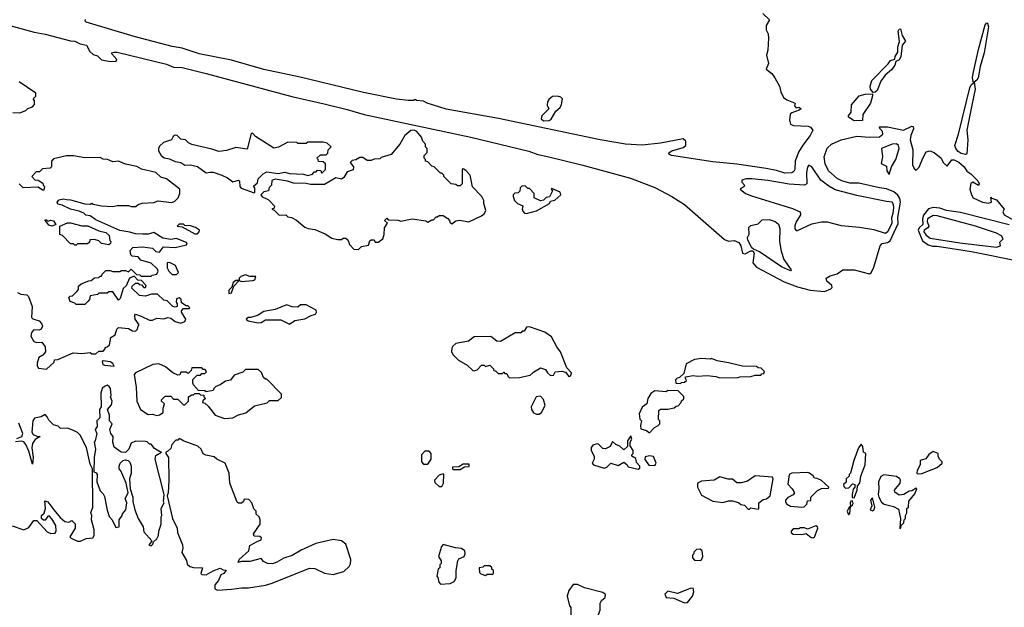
# Model space of a CAD drawing. Extents: x 2386897 to 2565480, y 579156 to 761880.
# Tile 131 of 191: x 2479835 to 2486810, y 696085 to 700246. Entities that reach past the tile are written whole.
import ezdxf

# ---------------------------------------------------------------- set-up
doc = ezdxf.new("R2010")
doc.units = 0

msp = doc.modelspace()

# ---------------------------------------------------------------- linework, layer by layer
at = {"layer": '0CON10XD'}
for points in [[(2479615, 700244.6), (2479937, 700157), (2480015, 700144.5), (2480195, 700097.1), (2480225, 700094.3), (2480264, 700074), (2480306.7, 700065), (2480330.7, 700020.7), (2480355, 700000), (2480385, 699990), (2480415, 699962.5), (2480475, 699950), (2480517, 699953), (2480522.5, 699965), (2480487.5, 700005), (2480488.3, 700011.7), (2480502.7, 700017.3), (2480525, 700015.6), (2480875, 699930.5), (2480925, 699910.5), (2480985, 699906.5), (2481155, 699865.5), (2481761.8, 699701.8), (2481990.6, 699649.4), (2482155, 699611.2), (2482275, 699575.5), (2483030, 699415), (2483442.5, 699315), (2483505, 699292.5), (2483572.7, 699277.3), (2483825, 699216.9), (2484161.2, 699125), (2484335, 699058.9), (2484455, 698994.6), (2484545, 698937.1), (2484828.6, 698688.6), (2484855, 698677.3), (2484895, 698683.3), (2484928.3, 698668.3), (2484943.9, 698643.9), (2484955, 698592), (2484975, 698588.8), (2485015, 698610), (2485028.3, 698608.3), (2485037.5, 698592.5), (2485027.9, 698525), (2485055, 698494.7), (2485250.6, 698390.6), (2485344.7, 698354.7), (2485435, 698330.7), (2485535, 698320.6), (2485580.7, 698339.3), (2485589.3, 698350.7), (2485586.7, 698365), (2485553.3, 698395), (2485547.5, 698415), (2485575, 698432.5), (2485625, 698446.2), (2485665, 698473.8), (2485745.9, 698475.9), (2485855, 698446.2), (2485866.6, 698453.4), (2485885.9, 698494.1), (2485929.8, 698645), (2485945, 698660.5), (2485982.6, 698667.4), (2486000, 698680), (2486057.2, 698802.8), (2486054.4, 698845), (2486073.3, 698955), (2486069.2, 698979.2), (2486054.8, 699004.8), (2486027.1, 699027.1), (2485975, 699049.2), (2485925.5, 699054.5), (2485778.2, 699088.2), (2485715, 699088.6), (2485658.6, 699105), (2485625, 699122.5), (2485564.7, 699175), (2485539.7, 699225), (2485533.7, 699275), (2485555, 699335.5), (2485585, 699364.4), (2485655, 699395.7), (2485765, 699421.8), (2485855, 699414.3), (2485925, 699417.5), (2485950, 699435), (2485947.5, 699455), (2485927.5, 699475), (2485925, 699486.7), (2485983.2, 699486.8), (2486095, 699462.9), (2486155, 699492), (2486165, 699490), (2486167.3, 699472.7), (2486147.5, 699425), (2486142.5, 699395), (2486162.5, 699325), (2486158.3, 699218.3), (2486171.7, 699191.7), (2486185, 699180), (2486207, 699203), (2486232.5, 699265), (2486255, 699310), (2486283, 699317), (2486313.8, 699305), (2486362.5, 699265), (2486377.5, 699235), (2486405, 699210), (2486437.3, 699252.7), (2486455, 699253.3), (2486487.7, 699237.7), (2486526.2, 699205), (2486543, 699173), (2486572.5, 699155), (2486622.5, 699105), (2486632.5, 699085), (2486627, 699073), (2486586.4, 699096.4), (2486573, 699087), (2486566.2, 699045), (2486576.7, 699005), (2486590, 698985), (2486654.5, 698954.5), (2486695, 698946), (2486718.8, 698955), (2486715, 698990), (2486721.7, 698981.7), (2486755, 698971.2), (2486808.8, 698905), (2486800, 698885), (2486807.5, 698865), (2486876.1, 698826.1)], [(2485305, 699162.6), (2485255, 699159.1), (2485195, 699179), (2485123.2, 699193.2), (2484914.3, 699224.3), (2484745, 699240.7), (2484452, 699285), (2484434.2, 699295), (2484435.8, 699305), (2484455, 699317.3), (2484535, 699341.8), (2484553.1, 699355), (2484554.5, 699385), (2484535, 699401.8), (2484375, 699372.5), (2484245, 699357.7), (2484125, 699363.8), (2483945.5, 699395.5), (2483225.9, 699545.9), (2482855, 699612.5), (2482720, 699655), (2482695, 699670), (2482645, 699673.3), (2482635, 699680), (2482625, 699673.8), (2482585.7, 699674.3), (2482505, 699684.5), (2482270.8, 699730.8), (2481820.3, 699840.3), (2481565, 699893.5), (2481335, 699958.6), (2481105, 700004.4), (2480985, 700044.4), (2480915, 700056.5), (2480646.3, 700126.3), (2480305, 700227.5), (2480297.5, 700235), (2480301.7, 700248.3)], [(2485099.7, 700289.7), (2485146.7, 700245), (2485122.5, 700205), (2485123.3, 700175), (2485136.2, 700145), (2485140, 700115), (2485135, 700030), (2485123.8, 699995), (2485140, 699935), (2485123.3, 699895), (2485163.3, 699865), (2485184.1, 699834.1), (2485216.7, 699775), (2485226, 699735), (2485245.8, 699695), (2485268.3, 699678.3), (2485327.5, 699655), (2485322.5, 699635), (2485335, 699622.5), (2485355, 699627.5), (2485370, 699615), (2485357.5, 699605), (2485305, 699587.5), (2485293.3, 699576.7), (2485288.6, 699535), (2485295.6, 699505.6), (2485316.4, 699496.4), (2485421.2, 699491.2), (2485437.5, 699485), (2485452.5, 699465), (2485434.4, 699425), (2485381.5, 699358.5), (2485351, 699309), (2485328.9, 699245), (2485325.7, 699184.3), (2485319.1, 699170.9), (2485305, 699162.6)], [(2486535, 699291.2), (2486505, 699299.2), (2486482.8, 699312.7), (2486465.4, 699335), (2486459.5, 699355), (2486485, 699436.2), (2486565, 699764), (2486575, 699785.8), (2486591.7, 699798.3), (2486583.4, 699833.4), (2486588.6, 699865), (2486626.2, 700036.2), (2486675, 700210), (2486685, 700224), (2486691.7, 700221.7), (2486696.7, 700195), (2486667.8, 700012.2), (2486639.1, 699915), (2486623.3, 699835), (2486615, 699818.9), (2486596.2, 699803.8), (2486602.9, 699755), (2486579.6, 699640.4), (2486544.1, 699465), (2486551.5, 699395), (2486543.6, 699296.4), (2486535, 699291.2)], [(2485881.7, 699731.7), (2485862.2, 699755), (2485859.1, 699775), (2485870.5, 699815), (2485987.5, 699932.5), (2486003.9, 699956.1), (2486034.2, 699965.8), (2486036.5, 699985), (2486054.4, 700015), (2486055.5, 700055), (2486067.6, 700092.4), (2486058.5, 700165), (2486065, 700178), (2486075, 700182), (2486086.7, 700135), (2486108.8, 700095), (2486086.9, 700065), (2486077.5, 699982.5), (2486065, 699961.2), (2486040, 699950), (2486033.1, 699925), (2486010, 699890), (2485966.2, 699853.8), (2485935, 699810), (2485908.8, 699745), (2485895, 699733.3), (2485881.7, 699731.7)], [(2479785, 699590), (2479835, 699587.5), (2479877, 699603), (2479893, 699617), (2479925, 699630), (2479940, 699645), (2479940, 699675), (2479930, 699685), (2479950, 699705), (2479950, 699725), (2479830, 699805)], [(2483545, 699529.2), (2483585, 699531.2), (2483598.8, 699541.2), (2483631.7, 699598.3), (2483663.3, 699625), (2483673.8, 699645), (2483678.8, 699685), (2483667.9, 699697.9), (2483644.4, 699704.4), (2483608.7, 699701.3), (2483585, 699683.8), (2483573.1, 699665), (2483571.4, 699641.4), (2483582.5, 699615), (2483533.6, 699566.4), (2483528, 699545), (2483545, 699529.2)], [(2485745, 699531.1), (2485706.7, 699555), (2485706.7, 699565), (2485725, 699592.5), (2485727.1, 699642.9), (2485782, 699708), (2485825, 699719.5), (2485875, 699720), (2485876.7, 699706.7), (2485860.8, 699655), (2485807.5, 699575), (2485805, 699532.5), (2485745, 699531.1)], [(2482235, 698620), (2482255, 698640), (2482305, 698650), (2482315, 698680), (2482325, 698687.5), (2482345, 698687.5), (2482351.7, 698671.7), (2482375, 698670), (2482407.5, 698695), (2482416.7, 698725), (2482418.3, 698771.7), (2482440, 698805), (2482420, 698825), (2482435, 698840), (2482445, 698830), (2482515, 698827.5), (2482535, 698820), (2482615, 698836.7), (2482711.7, 698821.7), (2482725, 698812.5), (2482755, 698830), (2482765, 698830), (2482785, 698850), (2482795, 698850), (2482805, 698860), (2482835, 698860), (2482868.3, 698838.3), (2482880, 698825), (2482881.7, 698811.7), (2482895, 698800), (2482925, 698822.5), (2482952.3, 698827.7), (2483015.9, 698814.1), (2483105, 698857.5), (2483126.4, 698873.6), (2483137.5, 698895), (2483122.5, 698945), (2483122.5, 698965), (2483107.5, 698995), (2483043, 699063), (2483026.7, 699145), (2482995, 699177.5), (2482975, 699190), (2482970, 699185), (2482970, 699085), (2482955, 699070), (2482935, 699070), (2482925, 699080), (2482890, 699085), (2482840, 699135), (2482840, 699145), (2482825, 699160), (2482815, 699160), (2482770, 699205), (2482755, 699210), (2482725, 699240), (2482710, 699245), (2482710, 699255), (2482700, 699265), (2482700, 699285), (2482720, 699305), (2482720, 699335), (2482710, 699345), (2482710, 699365), (2482690, 699385), (2482680, 699415), (2482647.5, 699455), (2482630, 699465), (2482605, 699462.5), (2482563.6, 699426.4), (2482527.5, 699365), (2482465, 699292.5), (2482395, 699270), (2482385, 699260), (2482345, 699257.5), (2482325, 699250), (2482295, 699250), (2482265, 699270), (2482245, 699270), (2482215.9, 699254.1), (2482190.9, 699249.1), (2482176.7, 699235), (2482200, 699205), (2482197.5, 699182.5), (2482155, 699170), (2482131.7, 699128.3), (2482115, 699116), (2482075, 699127.5), (2481995, 699080), (2481895, 699078.8), (2481865, 699086.7), (2481775, 699087.5), (2481731.7, 699101.7), (2481645, 699117.5), (2481621.7, 699108.3), (2481617.5, 699075), (2481601.7, 699058.3), (2481596.4, 699033.6), (2481563, 699027), (2481542.5, 699005), (2481551.7, 698991.7), (2481593.6, 698973.6), (2481609.3, 698959.3), (2481640, 698925), (2481638.3, 698911.7), (2481620, 698905), (2481638.3, 698898.3), (2481671.7, 698861.7), (2481720, 698865), (2481735, 698850), (2481760, 698845), (2481795, 698826.7), (2481855, 698777.5), (2481877, 698767), (2481925, 698761.2), (2481998.8, 698728.8), (2482045, 698700), (2482085, 698690), (2482115, 698690), (2482125, 698700), (2482145, 698700), (2482158.3, 698688.3), (2482170, 698655), (2482201.7, 698621.7), (2482235, 698620)], [(2481495, 699020), (2481500, 699025), (2481500, 699055), (2481491.7, 699068.3), (2481518.3, 699091.7), (2481525, 699120), (2481560, 699155), (2481585, 699170), (2481665, 699157.5), (2481713, 699167), (2481745, 699157.5), (2481845, 699152.5), (2481875, 699142.5), (2481908.3, 699151.7), (2481921.7, 699168.3), (2481935, 699170), (2481945, 699180), (2481968.3, 699178.3), (2481971.7, 699161.7), (2481978.3, 699161.7), (2482000, 699185), (2482000, 699225), (2481985, 699240), (2481951.7, 699241.7), (2481950, 699255), (2481940, 699265), (2481965, 699290), (2482005, 699290), (2482018.3, 699301.7), (2482020, 699325), (2482040, 699345), (2482011.7, 699371.7), (2481985, 699380), (2481875, 699380), (2481865, 699370), (2481805, 699370), (2481797.5, 699377.5), (2481735, 699380), (2481667, 699343), (2481635, 699337.5), (2481505, 699420), (2481485, 699440), (2481475, 699440), (2481445, 699330), (2481365, 699340), (2481299.3, 699320.7), (2481245, 699312.5), (2481195, 699330), (2481053, 699363), (2481030, 699375), (2481010, 699395), (2480975, 699400), (2480950, 699425), (2480935, 699427.5), (2480920.7, 699419.3), (2480910, 699395), (2480853, 699377), (2480825, 699350), (2480817.5, 699335), (2480818.3, 699318.3), (2480836.7, 699285), (2480858.3, 699268.3), (2480895, 699260.8), (2480935, 699242), (2480975, 699236), (2481005, 699216.7), (2481045, 699218), (2481095, 699206), (2481155, 699162.5), (2481185, 699166.2), (2481206.1, 699166.1), (2481265.9, 699145.9), (2481306.1, 699126.1), (2481345, 699097.5), (2481385, 699110), (2481391.7, 699101.7), (2481393.3, 699065), (2481404.2, 699054.2), (2481495, 699020)], [(2485995, 699150), (2486010, 699205), (2486040.6, 699255), (2486065.8, 699335), (2486061.2, 699355), (2486045, 699366), (2486015, 699363.8), (2485940, 699335), (2485946.7, 699275), (2485938.3, 699228.3), (2485975, 699210), (2485977.5, 699175), (2485995, 699150)], [(2480025, 697772.5), (2480078.3, 697821.7), (2480081.7, 697838.3), (2480105, 697840), (2480213, 697887), (2480275, 697882.5), (2480335, 697890), (2480345, 697880), (2480375, 697880), (2480395, 697900), (2480425, 697900), (2480440, 697915), (2480440, 697925), (2480455, 697930), (2480470, 697945), (2480480, 697995), (2480510, 698015), (2480522.5, 698055), (2480535, 698067.5), (2480605, 698060), (2480633, 698043), (2480655, 698040), (2480670, 698055), (2480673, 698077), (2480680, 698085), (2480652.5, 698125), (2480650, 698155), (2480655, 698160), (2480695, 698147.5), (2480755, 698117.5), (2480775, 698117.5), (2480807, 698133), (2480855, 698127.5), (2480885, 698137.5), (2480905, 698132.5), (2480935, 698110), (2480975, 698097.5), (2481005, 698110), (2481012.5, 698125), (2480980, 698175), (2480980, 698185), (2480995, 698200), (2481035, 698200), (2481040, 698205), (2481025, 698220), (2481015, 698220), (2480981.7, 698241.7), (2480978.3, 698268.3), (2480965, 698277.5), (2480945, 698270), (2480942.5, 698245), (2480950, 698235), (2480950, 698215), (2480935, 698210), (2480920, 698215), (2480880, 698255), (2480855, 698260), (2480811.7, 698301.7), (2480768.3, 698301.7), (2480725, 698287.5), (2480683, 698293), (2480630, 698345), (2480631.7, 698358.3), (2480655, 698380), (2480675, 698380), (2480681.7, 698371.7), (2480698.3, 698368.3), (2480715, 698350), (2480725, 698350), (2480730, 698365), (2480698.3, 698398.3), (2480671.7, 698401.7), (2480645, 698430), (2480613, 698417), (2480588.3, 698361.7), (2480568.3, 698341.7), (2480547, 698273), (2480535, 698260), (2480495, 698320), (2480465, 698320), (2480455, 698310), (2480395, 698310), (2480385, 698300), (2480335, 698290), (2480330, 698265), (2480318.3, 698251.7), (2480295, 698230), (2480235, 698230), (2480225, 698240), (2480191.7, 698251.7), (2480181.7, 698278.3), (2480191.7, 698288.3), (2480208.3, 698291.7), (2480238.3, 698321.7), (2480250, 698335), (2480251.7, 698358.3), (2480270, 698375), (2480325, 698397.5), (2480341.7, 698398.3), (2480365, 698417.5), (2480395, 698420), (2480405, 698430), (2480415, 698430), (2480420, 698445), (2480445, 698470), (2480475, 698470), (2480495, 698462.5), (2480545, 698462.5), (2480555, 698470), (2480585, 698470), (2480605, 698460), (2480625, 698480), (2480661.7, 698441.7), (2480685, 698440), (2480695, 698430), (2480765, 698430), (2480773, 698437), (2480806.4, 698443.6), (2480816.7, 698465), (2480810.7, 698480.7), (2480765, 698522.5), (2480693, 698543), (2480675, 698567.5), (2480632.5, 698572.5), (2480621.7, 698581.7), (2480618.3, 698611.7), (2480635, 698632.5), (2480705, 698637.5), (2480775, 698627.5), (2480800, 698605), (2480825, 698600), (2480853, 698637), (2480935, 698633.8), (2481017, 698653), (2481020, 698665), (2480945, 698696.7), (2480905, 698690), (2480848.3, 698698.3), (2480785, 698740), (2480745, 698726.7), (2480707, 698727), (2480655, 698730), (2480615, 698742.5), (2480543, 698753), (2480375, 698830), (2480335, 698857.5), (2480303, 698863), (2480290, 698875), (2480255, 698890), (2480193.6, 698903.6), (2480135, 698932.5), (2480105, 698940), (2480100, 698955), (2480115, 698970), (2480145, 698977.5), (2480165, 698972.5), (2480195, 698970), (2480295, 698942.5), (2480335, 698940), (2480345, 698947.5), (2480355, 698940), (2480415, 698927.5), (2480495, 698922.5), (2480525, 698930), (2480605, 698930), (2480625, 698922.5), (2480657.5, 698922.5), (2480673, 698937), (2480703, 698947), (2480785, 698952.5), (2480815, 698962.5), (2480909.3, 698950.7), (2480930.7, 698959.3), (2480957.5, 698985), (2480970, 699015), (2480970, 699045), (2480875, 699120), (2480835, 699130), (2480800, 699165), (2480698.3, 699188.3), (2480665, 699207.5), (2480585, 699223.3), (2480535, 699243.3), (2480495, 699240), (2480457, 699257), (2480425, 699257.5), (2480405, 699270), (2480295, 699267.5), (2480215, 699282.5), (2480165, 699282.5), (2480075, 699260), (2480060, 699245), (2480060, 699205), (2480050, 699195), (2479995, 699190), (2479975, 699170), (2479951.7, 699168.3), (2479920, 699135), (2479941.7, 699111.7), (2479965, 699110), (2479998.3, 699088.3), (2480000, 699075), (2480010, 699065), (2480005, 699040), (2479995, 699040), (2479965, 699060), (2479860, 699055), (2479830, 699085)], [(2485965, 698734.4), (2485985, 698746.2), (2486015.4, 698805), (2486012.9, 698845), (2486023.4, 698875), (2486026.8, 698916.8), (2486025, 698937.1), (2486015, 698955.2), (2485975, 698958.4), (2485765, 699001.2), (2485612.1, 699042.1), (2485567, 699067), (2485510.5, 699110.5), (2485445, 699203.8), (2485425, 699216.7), (2485415, 699202.5), (2485409.4, 699165), (2485409.6, 699085), (2485395, 699074), (2485285, 699080.5), (2485133.5, 699106.5), (2485021.5, 699118.5), (2484981.2, 699118.8), (2484950, 699110), (2484950, 699095), (2484970, 699075), (2484967.5, 699065), (2484937.5, 699045), (2484976.2, 699015), (2485019.1, 698999.1), (2485310.1, 698910.1), (2485364.4, 698885), (2485366.2, 698865), (2485335.3, 698815), (2485325.7, 698785.7), (2485324.6, 698764.6), (2485335, 698754.2), (2485345, 698752.9), (2485445, 698801.2), (2485515, 698814.2), (2485554.1, 698814.1), (2485655, 698788.6), (2485783.1, 698776.9), (2485885, 698760.2), (2485965, 698734.4)], [(2483425, 698873.3), (2483495, 698892.9), (2483587.5, 698945), (2483595, 698960), (2483625, 698967.5), (2483667.5, 699005), (2483662.5, 699025), (2483605, 699050), (2483600, 699045), (2483610, 699035), (2483588.3, 698991.7), (2483565, 698987.5), (2483545, 698967.5), (2483525, 698962.5), (2483480, 698985), (2483480, 699015), (2483445, 699050), (2483435, 699050), (2483415, 699070), (2483391.7, 699068.3), (2483380, 699055), (2483378.3, 699031.7), (2483365, 699020), (2483341.7, 699018.3), (2483330, 699005), (2483330, 698995), (2483340, 698965), (2483360, 698945), (2483398.3, 698928.3), (2483393.3, 698905), (2483399.3, 698889.3), (2483410, 698875), (2483425, 698873.3)], [(2486845, 698794.6), (2486500, 698880), (2486399.2, 698895), (2486352.4, 698912.4), (2486305, 698916.9), (2486272.6, 698907.4), (2486238.2, 698861.8), (2486229.7, 698835), (2486232.9, 698795), (2486207.6, 698772.4), (2486199.7, 698755), (2486230.9, 698680.9), (2486270.9, 698650.9), (2486302, 698642), (2486335, 698642.8), (2486578, 698605), (2486905, 698539)], [(2480065, 698783.3), (2480040.7, 698790.7), (2480011.7, 698828.3), (2480025, 698830), (2480035, 698820), (2480055, 698827.5), (2480075, 698822.5), (2480090, 698795), (2480065, 698783.3)], [(2485295, 698467.5), (2485231.2, 698495), (2485075, 698603.3), (2485031.7, 698621.7), (2485021.7, 698631.7), (2484992.5, 698685), (2484990, 698705), (2485001.7, 698728.3), (2485000, 698775), (2485015, 698790), (2485065, 698800), (2485095, 698830), (2485145, 698832.5), (2485187, 698817), (2485209.3, 698799.3), (2485218.3, 698768.3), (2485217.7, 698675), (2485227.7, 698607.7), (2485248.5, 698548.5), (2485298.8, 698475), (2485295, 698467.5)], [(2486755, 698634.6), (2486782.5, 698645), (2486778.3, 698671.7), (2486802.5, 698695), (2486790, 698715), (2486753.8, 698735), (2486605.7, 698785), (2486335, 698857.9), (2486305, 698858.9), (2486264.9, 698835), (2486263.5, 698816.5), (2486275.7, 698785), (2486267.9, 698772.1), (2486242.1, 698755), (2486239.6, 698745), (2486255, 698721.2), (2486285, 698698.4), (2486495, 698665.2), (2486755, 698634.6)], [(2480235, 698650), (2480225, 698650), (2480215, 698660), (2480195, 698660), (2480138.3, 698718.3), (2480120, 698725), (2480120, 698785), (2480173, 698807), (2480195, 698807.5), (2480275, 698787.5), (2480316.4, 698786.4), (2480395, 698750), (2480445, 698740), (2480468.3, 698718.3), (2480473, 698683), (2480480, 698675), (2480478.3, 698661.7), (2480465, 698652.5), (2480415, 698662.5), (2480395, 698680), (2480365, 698690), (2480331.7, 698688.3), (2480328.3, 698671.7), (2480315, 698660), (2480245, 698660), (2480235, 698650)], [(2481095, 698730), (2481106.7, 698743.3), (2481107.5, 698755), (2481080, 698775), (2481045, 698786.7), (2481005, 698790), (2480995, 698797.5), (2480965, 698797.5), (2480950, 698785), (2480985, 698780), (2481075, 698730), (2481095, 698730)], [(2480945, 698442.5), (2480960, 698455), (2480937.5, 698505), (2480895, 698527.5), (2480880, 698525), (2480878.3, 698488.3), (2480890, 698465), (2480915, 698442.5), (2480945, 698442.5)], [(2481315, 698307.5), (2481335, 698312.5), (2481351.7, 698358.3), (2481390, 698400), (2481405, 698392.5), (2481485, 698400), (2481500, 698405), (2481508.3, 698428.3), (2481465, 698427.5), (2481435, 698440), (2481401.7, 698428.3), (2481390, 698415), (2481390, 698400), (2481365, 698400), (2481347.5, 698385), (2481338.3, 698351.7), (2481315, 698330), (2481315, 698307.5)], [(2479820, 698315), (2479843.6, 698303.6), (2479885, 698297.5), (2479896.1, 698286.1), (2479922.5, 698215), (2479918.3, 698138.3), (2479928.3, 698128.3), (2479973.6, 698113.6), (2479990, 698095), (2479996.2, 698075), (2479985.9, 698054.1), (2479973, 698047), (2479935, 698050), (2479918.3, 698031.7), (2479912.5, 698005), (2479935, 697967.5), (2479955, 697960), (2479991.7, 697961.7), (2480015, 697930), (2480017.5, 697895), (2479999.3, 697870.7), (2479970, 697855), (2479957.5, 697815), (2479957.5, 697795), (2479968.3, 697778.3), (2480025, 697772.5)], [(2481745, 698090), (2481784, 698116), (2481855, 698127.5), (2481898.3, 698151.7), (2481929.3, 698160.7), (2481937.5, 698175), (2481935, 698190), (2481863, 698227), (2481825, 698227.5), (2481805, 698210), (2481765, 698213.3), (2481725, 698226.2), (2481645, 698193.3), (2481565, 698180), (2481525, 698153.3), (2481473, 698137), (2481453, 698137), (2481440, 698125), (2481453, 698113), (2481525, 698100), (2481545, 698102.5), (2481575, 698120), (2481685, 698120), (2481745, 698090)], [(2483305, 697710), (2483375, 697712.5), (2483451.7, 697728.3), (2483475, 697750), (2483525, 697780), (2483558.3, 697768.3), (2483573.3, 697745), (2483595, 697727.5), (2483615, 697730), (2483628.3, 697751.7), (2483675, 697758), (2483700.5, 697750.5), (2483725, 697720), (2483740, 697725), (2483742.5, 697745), (2483711.7, 697781.7), (2483665.5, 697895.5), (2483638.8, 697928.8), (2483601.1, 698001.1), (2483555, 698033.1), (2483445, 698072.5), (2483425, 698070), (2483408.3, 698041.7), (2483395, 698040), (2483385, 698030), (2483345, 698030), (2483241.7, 697968.3), (2483215, 697970), (2483173, 698003), (2483055, 698000), (2483015, 697970), (2482925, 697952.5), (2482902.5, 697935), (2482895, 697920), (2482893.8, 697895), (2482905, 697872.5), (2482944.2, 697834.2), (2483005, 697800), (2483045, 697762.5), (2483055, 697760), (2483075, 697767.5), (2483105, 697800), (2483125, 697800), (2483135, 697790), (2483165, 697800), (2483190, 697775), (2483190, 697765), (2483208.3, 697758.3), (2483225, 697740), (2483255, 697740), (2483265, 697750), (2483271.7, 697741.7), (2483285, 697740), (2483291.7, 697721.7), (2483305, 697710)], [(2480505, 697794), (2480495, 697812.5), (2480475, 697822.5), (2480425, 697830), (2480420, 697825), (2480422.5, 697805), (2480435, 697800), (2480505, 697794)], [(2481285, 697423.3), (2481315, 697423.8), (2481345, 697427.5), (2481385, 697447.5), (2481437, 697463), (2481498.3, 697511.7), (2481587, 697533), (2481605, 697550), (2481665, 697550), (2481688.3, 697571.7), (2481690, 697595), (2481585, 697700), (2481575, 697700), (2481561.7, 697711.7), (2481548.3, 697748.3), (2481525, 697770), (2481435, 697770), (2481415, 697750), (2481355, 697730), (2481327, 697693), (2481293, 697687), (2481255, 697660), (2481225, 697650), (2481210, 697635), (2481205, 697620), (2481155, 697610), (2481145, 697617.5), (2481101.7, 697621.7), (2481065, 697660), (2481060, 697675), (2481061.7, 697698.3), (2481091.7, 697728.3), (2481115, 697730), (2481125, 697740), (2481145, 697740), (2481158.3, 697751.7), (2481148.3, 697768.3), (2481135, 697770), (2481125, 697780), (2481055, 697780), (2481048.3, 697761.7), (2481028.3, 697741.7), (2481015, 697750), (2480975, 697750), (2480968.3, 697731.7), (2480955, 697730), (2480920, 697745), (2480867, 697787), (2480820, 697810), (2480777.5, 697805), (2480653.8, 697745), (2480646.2, 697735), (2480660, 697645), (2480663.8, 697545), (2480690, 697485), (2480745, 697450), (2480775, 697452.5), (2480805, 697442.5), (2480825, 697447.5), (2480850, 697465), (2480850, 697495), (2480860, 697525), (2480840, 697545), (2480840, 697555), (2480865, 697580), (2480905, 697580), (2480925, 697560), (2480955, 697560), (2480995, 697520), (2481005, 697520), (2481030, 697545), (2481030, 697575), (2481055, 697590), (2481065, 697590), (2481075, 697600), (2481105, 697600), (2481115, 697590), (2481138.3, 697588.3), (2481140, 697575), (2481150, 697565), (2481131.7, 697548.3), (2481130, 697535), (2481145, 697530), (2481169.3, 697509.3), (2481220, 697445), (2481285, 697423.3)], [(2484515, 697670), (2484521.7, 697678.3), (2484545, 697680), (2484558.3, 697691.7), (2484550, 697705), (2484551.7, 697718.3), (2484605, 697727.5), (2484635, 697722.5), (2484705, 697727.5), (2484765, 697720), (2484795, 697710), (2484925, 697712.5), (2484935, 697717.5), (2485015, 697720), (2485045, 697730), (2485085, 697730), (2485091.7, 697738.3), (2485105, 697740), (2485110, 697755), (2485088.3, 697778.3), (2485065, 697780), (2485055, 697790), (2484955, 697792.5), (2484855, 697817.5), (2484775, 697830), (2484735, 697847.5), (2484725, 697842.5), (2484665, 697847.5), (2484615, 697840), (2484555, 697810), (2484538.3, 697741.7), (2484508.3, 697711.7), (2484491.7, 697708.3), (2484480, 697695), (2484481.7, 697671.7), (2484515, 697670)], [(2480765, 696520), (2480778.3, 696531.7), (2480781.7, 696548.3), (2480805, 696570), (2480817.5, 696595), (2480820, 696625), (2480836.7, 696675), (2480837.5, 696725), (2480842.5, 696735), (2480837.5, 696785), (2480857.5, 696825), (2480853.3, 696835), (2480857.5, 696885), (2480793.3, 697135), (2480800, 697160), (2480840, 697185), (2480825, 697187.5), (2480790.7, 697210.7), (2480765, 697240), (2480755, 697240), (2480737, 697257), (2480725, 697260), (2480655, 697262.5), (2480625, 697247.5), (2480608.8, 697205), (2480585, 697180.8), (2480552.9, 697182.9), (2480505, 697220), (2480493.3, 697255), (2480497.5, 697295), (2480480, 697315), (2480472.5, 697345), (2480490, 697385), (2480470, 697405), (2480470, 697445), (2480457.5, 697485), (2480485, 697520), (2480490, 697545), (2480477.5, 697575), (2480482.5, 697585), (2480477.5, 697635), (2480469.3, 697649.3), (2480455, 697657.5), (2480435, 697650), (2480420, 697635), (2480408.3, 697601.7), (2480412.5, 697505), (2480400, 697485), (2480403, 697427), (2480380, 697405), (2480382.5, 697365), (2480370, 697345), (2480380, 697315), (2480370, 697265), (2480362.5, 697255), (2480372.5, 697205), (2480362.5, 697145), (2480360, 697045), (2480376.4, 697036.4), (2480382.5, 697025), (2480380, 696975), (2480405, 696910), (2480425, 696890), (2480435, 696870), (2480453.3, 696773.3), (2480468.3, 696728.3), (2480490, 696705), (2480515, 696650), (2480540, 696655), (2480540, 696705), (2480560, 696735), (2480561.7, 696748.3), (2480587.5, 696775), (2480592.5, 696825), (2480582.5, 696855), (2480602.5, 696895), (2480590, 696965), (2480551.7, 697051.7), (2480540, 697065), (2480540, 697085), (2480547.5, 697105), (2480567.5, 697125), (2480585, 697129.2), (2480604.1, 697124.1), (2480613.9, 697113.9), (2480623.3, 697085), (2480623.3, 697035), (2480612.5, 696995), (2480617.5, 696925), (2480636.1, 696866.1), (2480636.7, 696835), (2480650, 696775), (2480673.3, 696715), (2480710, 696655), (2480715, 696620), (2480770, 696555), (2480750, 696525), (2480765, 696520)], [(2483515, 697452.5), (2483530, 697465), (2483556.2, 697515), (2483545, 697557.5), (2483525, 697580), (2483493.3, 697575), (2483456.7, 697505), (2483460, 697485), (2483475, 697462.5), (2483495, 697452.5), (2483515, 697452.5)], [(2484295, 697320), (2484330.7, 697359.3), (2484358.3, 697371.7), (2484370, 697385), (2484370, 697405), (2484360, 697415), (2484361.7, 697478.3), (2484375, 697487.5), (2484425, 697487.5), (2484471.7, 697498.3), (2484485, 697510), (2484498.3, 697511.7), (2484520, 697535), (2484521.7, 697548.3), (2484538.3, 697561.7), (2484538.3, 697578.3), (2484498.3, 697618.3), (2484425, 697620), (2484415, 697610), (2484335, 697617.5), (2484305, 697600), (2484283.3, 697565), (2484277.5, 697525), (2484245, 697502.5), (2484223.3, 697455), (2484228.3, 697418.3), (2484240, 697405), (2484233, 697373), (2484235, 697350), (2484275, 697337.5), (2484295, 697320)], [(2479781.7, 696661.7), (2479865, 696633.3), (2479899.3, 696650.7), (2479935, 696700), (2479955, 696700), (2480029.5, 696619.5), (2480055, 696608.8), (2480085, 696610), (2480093, 696627), (2480090, 696665), (2480063, 696713), (2480045, 696730), (2480035, 696730), (2480015, 696702.5), (2480003, 696703), (2479990, 696715), (2479990, 696735), (2480007, 696753), (2480017.5, 696785), (2480011.7, 696838.3), (2480035, 696832.5), (2480076.7, 696775), (2480120.7, 696720.7), (2480155, 696692.5), (2480181.7, 696688.3), (2480205, 696700), (2480227, 696677), (2480226.7, 696645), (2480190, 696585), (2480200, 696575), (2480243.8, 696553.8), (2480265, 696553.3), (2480305, 696572.5), (2480351.7, 696578.3), (2480362.5, 696595), (2480363.3, 696635), (2480342.5, 696705), (2480346.7, 696735), (2480337.5, 696755), (2480353.3, 696795), (2480350, 697065), (2480335, 697100), (2480306.9, 697216.9), (2480263.3, 697305), (2480245, 697322.5), (2480215, 697337.5), (2480173, 697353), (2480122.5, 697352.5), (2480107, 697367), (2480075, 697377.5), (2480040.7, 697410.7), (2480030, 697435), (2480015, 697450), (2479987, 697433), (2479940, 697425), (2479927.5, 697405), (2479920, 697325), (2479929.3, 697309.3), (2479955, 697297.5), (2479980, 697295), (2479945, 697273.3), (2479925.8, 697245), (2479920.8, 697215), (2479930, 697145), (2479925, 697100), (2479900, 697190), (2479879.1, 697239.1), (2479865, 697256.2), (2479845, 697262.5), (2479805, 697256.2)], [(2479815, 697280), (2479850, 697295), (2479856.2, 697315), (2479829.3, 697389.3)], [(2484215, 697062.5), (2484228.3, 697071.7), (2484227.5, 697085), (2484205, 697110), (2484198.3, 697138.3), (2484170, 697155), (2484170, 697165), (2484180, 697175), (2484180, 697195), (2484158.3, 697228.3), (2484160, 697255), (2484170, 697275), (2484165, 697300), (2484140, 697265), (2484140, 697225), (2484115, 697200), (2484087, 697227), (2484057, 697237), (2484035, 697260), (2484016.4, 697223.6), (2483985, 697207.5), (2483965, 697210), (2483935, 697240), (2483925, 697242.5), (2483895, 697232.5), (2483883, 697217), (2483883.3, 697195), (2483903.3, 697155), (2483903.3, 697135), (2483890, 697105), (2483900, 697095), (2483975, 697070), (2483995, 697077.5), (2484023, 697107), (2484075, 697090), (2484115, 697112.5), (2484135, 697097.5), (2484145, 697080), (2484215, 697062.5)], [(2481235, 696206.7), (2481335, 696214.2), (2481405, 696224.2), (2481455.6, 696224.4), (2481575, 696242.9), (2481623.2, 696256.8), (2481887, 696363), (2481925, 696360), (2481995, 696326.2), (2482055, 696318.8), (2482130.7, 696339.3), (2482167.5, 696375), (2482177, 696393), (2482180, 696425), (2482145, 696532.5), (2482115, 696556.2), (2482055, 696565.8), (2481932.7, 696537.3), (2481829.3, 696490.7), (2481765, 696451.2), (2481705, 696433.3), (2481656.1, 696403.9), (2481626.1, 696393.9), (2481590, 696395), (2481560.7, 696410.7), (2481545, 696430), (2481465, 696410), (2481405, 696410), (2481383, 696403), (2481390, 696425), (2481457.5, 696485), (2481465, 696522.5), (2481517.5, 696552.5), (2481545, 696562.5), (2481548.3, 696578.3), (2481535, 696587.5), (2481495, 696590), (2481490, 696605), (2481537.5, 696675), (2481537.5, 696705), (2481530, 696725), (2481510, 696745), (2481510, 696765), (2481493, 696783), (2481480, 696825), (2481458.3, 696848.3), (2481425, 696850), (2481420, 696835), (2481405, 696822.5), (2481385, 696822.5), (2481375, 696830), (2481322.5, 696965), (2481317.5, 697035), (2481290, 697105), (2481230, 697135), (2481211.7, 697151.7), (2481153, 697163), (2481135, 697172.5), (2481120, 697205), (2481097, 697227), (2480993, 697263), (2480977, 697277), (2480965, 697280), (2480955, 697270), (2480941.7, 697268.3), (2480913, 697237), (2480905, 697210), (2480885, 697190), (2480870, 697185), (2480870, 697175), (2480888.8, 697145), (2480891.2, 696985), (2480886.7, 696895), (2480880, 696875), (2480916.2, 696715), (2480950, 696645), (2480953.3, 696615), (2480987, 696527), (2480990, 696505), (2480983, 696473), (2481017, 696417), (2481021.7, 696391.7), (2481040, 696375), (2481065, 696367.5), (2481130, 696365), (2481117.5, 696325), (2481125, 696317.5), (2481155, 696316.2), (2481205, 696344), (2481255, 696362.5), (2481275, 696350), (2481298.3, 696348.3), (2481280, 696325), (2481260, 696315), (2481242, 696275), (2481218, 696245), (2481216.4, 696216.4), (2481235, 696206.7)], [(2485745, 696860), (2485766.7, 696915), (2485770, 696945), (2485786.2, 696965), (2485792.5, 697015), (2485823.3, 697095), (2485827.5, 697175), (2485812.5, 697185), (2485806.7, 697225), (2485795, 697240), (2485776.7, 697215), (2485743.3, 697125), (2485720, 697035), (2485710, 697025), (2485710, 697015), (2485690, 696995), (2485688.3, 696971.7), (2485670, 696955), (2485671.7, 696941.7), (2485685, 696930), (2485708.3, 696931.7), (2485735, 696960), (2485750, 696955), (2485750, 696935), (2485738.3, 696921.7), (2485732.5, 696885), (2485733, 696863), (2485745, 696860)], [(2482725, 697100), (2482750, 697135), (2482750, 697175), (2482735, 697190), (2482705, 697190), (2482680, 697165), (2482680, 697115), (2482695, 697100), (2482725, 697100)], [(2484335, 697090), (2484342.5, 697105), (2484325, 697152.5), (2484295, 697157.5), (2484265, 697150), (2484263, 697133), (2484291.7, 697091.7), (2484335, 697090)], [(2486195, 697030), (2486225, 697032.5), (2486333.6, 697076.4), (2486370, 697105), (2486370, 697115), (2486350, 697135), (2486340, 697155), (2486340, 697175), (2486305, 697187.5), (2486275, 697166.7), (2486253.9, 697136.1), (2486214, 697126), (2486212.5, 697095), (2486192.5, 697055), (2486190, 697035), (2486195, 697030)], [(2482955, 697060), (2482985, 697080), (2483018.3, 697081.7), (2483018.3, 697098.3), (2482975, 697100), (2482945, 697080), (2482901.7, 697078.3), (2482900, 697065), (2482905, 697060), (2482955, 697060)], [(2482825, 696940), (2482837.5, 696965), (2482840, 697025), (2482835, 697030), (2482805, 697020), (2482772.5, 696985), (2482775, 696970), (2482805, 696940), (2482825, 696940)], [(2485065, 696780), (2485070, 696785), (2485070, 696825), (2485102.3, 696847.7), (2485126.1, 696853.9), (2485150, 696875), (2485172.5, 696995), (2485167, 697007), (2485045, 697016), (2484990.7, 696979.3), (2484945, 696966.7), (2484915, 696967.5), (2484885, 696992.5), (2484853.6, 696993.6), (2484795, 697010), (2484755, 696986.7), (2484665, 696977.5), (2484636.4, 696963.6), (2484636.2, 696935), (2484665, 696880), (2484745, 696836.7), (2484815, 696826.7), (2484855, 696840), (2484885, 696840), (2484927, 696827), (2484943, 696813), (2484968.3, 696808.3), (2484995, 696780), (2485005, 696780), (2485015, 696790), (2485065, 696780)], [(2485375, 696793.3), (2485392.5, 696797.5), (2485410, 696815), (2485415, 696840), (2485438.3, 696841.7), (2485440, 696865), (2485486.4, 696913.6), (2485515, 696927.5), (2485565, 696930), (2485567.5, 696935), (2485515, 696982.5), (2485485, 696997.5), (2485465, 697000), (2485456.4, 697016.4), (2485430, 697035), (2485415, 697040), (2485305, 697036.2), (2485286.7, 697025), (2485276.4, 696956.4), (2485306.7, 696925), (2485322.5, 696895), (2485315, 696882.5), (2485275, 696862.5), (2485260, 696845), (2485260, 696835), (2485267, 696817), (2485295, 696802.5), (2485375, 696793.3)], [(2486075, 696640), (2486080, 696665), (2486097, 696683), (2486100, 696705), (2486110, 696715), (2486110, 696735), (2486120, 696755), (2486120, 696785), (2486130, 696795), (2486133, 696837), (2486175, 696890), (2486190, 696925), (2486185, 696930), (2486155, 696910), (2486135, 696907.5), (2486097, 696883), (2486065, 696880), (2486035, 696900), (2486032.5, 696915), (2486071.2, 696965), (2486074, 696985), (2486068.8, 696995), (2486045, 697011.4), (2485955, 697023.3), (2485935, 697012.5), (2485917.5, 696975), (2485921.2, 696925), (2485916.2, 696885), (2485921.2, 696865), (2485939.5, 696829.5), (2485957.5, 696815), (2486025, 696800), (2486059.2, 696779.2), (2486073.3, 696715), (2486070, 696645), (2486075, 696640)], [(2485705, 696740), (2485715, 696750), (2485720, 696800), (2485735, 696810), (2485739.3, 696820.7), (2485735, 696840), (2485723, 696837), (2485717.5, 696825), (2485720, 696800), (2485710, 696795), (2485697.5, 696765), (2485705, 696740)], [(2485875, 696767.5), (2485885, 696772.5), (2485892.5, 696795), (2485875, 696860), (2485862.5, 696845), (2485870, 696805), (2485860, 696775), (2485875, 696767.5)], [(2485455, 696576.7), (2485465, 696582.5), (2485488.8, 696645), (2485486.1, 696656.1), (2485475, 696663.3), (2485415, 696637.5), (2485395, 696647.5), (2485365, 696647.5), (2485355, 696640), (2485315, 696640), (2485300, 696625), (2485300, 696615), (2485315, 696602.5), (2485375, 696600), (2485405, 696607.5), (2485440.5, 696580.5), (2485455, 696576.7)], [(2482815, 696250), (2482885, 696253.3), (2482913, 696267), (2482927.5, 696295), (2482927.5, 696345), (2482937.5, 696415), (2482945, 696427.5), (2482982.5, 696445), (2482990, 696465), (2482987.5, 696485), (2482965, 696502.5), (2482923, 696507), (2482835, 696530), (2482822.5, 696515), (2482802.5, 696445), (2482820, 696415), (2482820, 696395), (2482810, 696385), (2482810, 696365), (2482800, 696355), (2482790, 696305), (2482797, 696297), (2482803, 696263), (2482815, 696250)], [(2484655, 696417.5), (2484665, 696422.5), (2484673.3, 696445), (2484670, 696485), (2484655, 696496.2), (2484630, 696495), (2484610, 696475), (2484610, 696465), (2484600, 696455), (2484600, 696435), (2484615, 696420), (2484655, 696417.5)], [(2483135, 696310), (2483145, 696320), (2483185, 696320), (2483190, 696325), (2483190, 696345), (2483180, 696355), (2483178.3, 696368.3), (2483165, 696380), (2483125, 696380), (2483115, 696370), (2483090, 696365), (2483091.7, 696331.7), (2483101.7, 696321.7), (2483135, 696310)], [(2483875, 695897.5), (2483895, 695902.5), (2483917.5, 695925), (2483918.3, 695991.7), (2483947.5, 696065), (2483947.5, 696115), (2483957, 696133), (2483982.5, 696155), (2483983.3, 696175), (2483965, 696190), (2483835, 696224), (2483785, 696248), (2483755, 696246), (2483723.8, 696205), (2483712.5, 696165), (2483730, 696095), (2483740, 696085), (2483740, 696035), (2483810, 695965), (2483830, 695915), (2483875, 695897.5)], [(2484545, 696116.7), (2484565, 696120), (2484600, 696165), (2484610, 696195), (2484605, 696220), (2484585, 696217.5), (2484495, 696182.5), (2484425, 696200), (2484405, 696177.5), (2484414.2, 696154.2), (2484469.3, 696149.3), (2484545, 696116.7)]]:
    msp.add_lwpolyline(points, dxfattribs=at)

doc.saveas('drawing.dxf')
